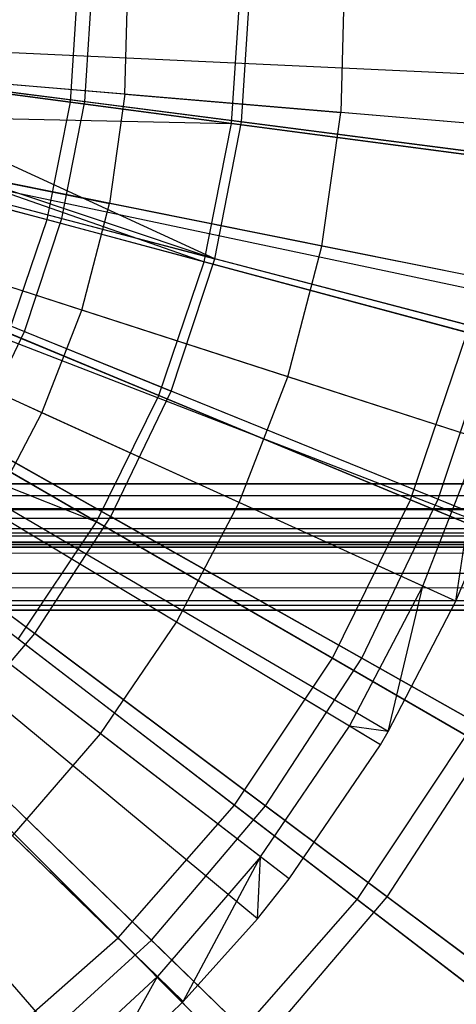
# Model space of a CAD drawing. Extents: x 0.2 to 40.1, y -6.7 to 6.7.
# Tile 245 of 256: x 19.354 to 19.627, y -4.073 to -3.46. Entities that reach past the tile are written whole.
import ezdxf

# ---------------------------------------------------------------- set-up
doc = ezdxf.new("R2010")
doc.units = 0
doc.header["$MEASUREMENT"] = 0
doc.layers.get('0').update_dxf_attribs({"color": 13, "linetype": 'CONTINUOUS'})

# ---------------------------------------------------------------- blocks, each defined once
blk = doc.blocks.new('SNOWBALL_XIV_PM3_STL')
at = {"color": 0}
for p, q in [((19.38602, -3.51103, 0.65071), (19.3909, -3.43654, 0.65071)), ((19.38602, -3.51103, 0.65071), (19.3909, -3.43654, 0.65071)), ((19.39498, -3.51065, 0.58405), (19.39974, -3.43654, 0.58405)), ((19.39498, -3.51065, 0.58405), (19.39974, -3.43654, 0.58405)), ((19.42012, -3.50602, 5.20447), (19.42197, -3.43731, 5.20447)), ((19.42012, -3.50602, 5.20447), (19.42197, -3.43731, 5.20447)), ((19.48664, -3.52428, 5.05847), (19.49239, -3.43654, 5.05847)), ((19.48664, -3.52428, 5.05847), (19.49239, -3.43654, 5.05847)), ((19.49292, -3.52328, 5.13681), (19.49848, -3.43654, 5.13681)), ((19.49292, -3.52328, 5.13681), (19.49848, -3.43654, 5.13681)), ((19.5572, -3.43322, 5.15499), (19.55493, -3.51737, 5.15499)), ((19.5572, -3.43322, 5.15499), (19.55493, -3.51737, 5.15499)), ((19.70509, -3.49682, 5.09043), (18.99917, -3.46387, 5.30697)), ((19.70509, -3.49682, 5.09043), (18.99917, -3.46387, 5.30697)), ((19.70293, -3.52983, 5.09043), (18.99873, -3.47055, 5.30697)), ((19.70293, -3.52983, 5.09043), (18.99873, -3.47055, 5.30697)), ((19.10621, -3.47419, 0.58311), (19.38602, -3.51103, 0.65071)), ((19.10621, -3.47419, 0.58311), (19.38602, -3.51103, 0.65071)), ((19.10983, -3.47388, 0.52998), (19.39498, -3.51065, 0.58405)), ((19.10983, -3.47388, 0.52998), (19.39498, -3.51065, 0.58405)), ((19.4763, -3.60858, 5.13681), (19.21035, -3.48684, 5.20329)), ((19.49292, -3.52328, 5.13681), (19.21035, -3.48684, 5.20329)), ((19.4763, -3.60858, 5.13681), (19.21035, -3.48684, 5.20329)), ((19.49292, -3.52328, 5.13681), (19.21035, -3.48684, 5.20329)), ((19.68701, -3.63823, 5.09043), (18.99551, -3.49247, 5.30697)), ((19.68701, -3.63823, 5.09043), (18.99551, -3.49247, 5.30697)), ((19.68871, -3.62997, 5.09043), (18.99585, -3.4908, 5.30697)), ((19.68871, -3.62997, 5.09043), (18.99585, -3.4908, 5.30697)), ((19.48664, -3.52428, 5.05847), (19.21022, -3.48789, 5.13898)), ((19.48664, -3.52428, 5.05847), (19.21022, -3.48789, 5.13898)), ((19.42012, -3.50602, 5.20447), (19.28255, -3.49444, 5.2463)), ((19.42012, -3.50602, 5.20447), (19.28255, -3.49444, 5.2463)), ((19.66316, -3.72783, 5.09043), (18.99069, -3.51059, 5.30697)), ((19.66316, -3.72783, 5.09043), (18.99069, -3.51059, 5.30697)), ((19.09885, -3.5112, 0.58311), (19.37145, -3.58424, 0.65071)), ((19.09885, -3.5112, 0.58311), (19.37145, -3.58424, 0.65071)), ((19.10268, -3.51061, 0.52998), (19.38079, -3.58354, 0.58405)), ((19.10268, -3.51061, 0.52998), (19.38079, -3.58354, 0.58405)), ((19.37145, -3.58424, 0.65071), (19.38602, -3.51103, 0.65071)), ((19.37145, -3.58424, 0.65071), (19.38602, -3.51103, 0.65071)), ((19.38079, -3.58354, 0.58405), (19.39498, -3.51065, 0.58405)), ((19.38079, -3.58354, 0.58405), (19.39498, -3.51065, 0.58405)), ((19.38602, -3.51103, 0.65071), (19.65528, -3.54648, 0.75297)), ((19.38602, -3.51103, 0.65071), (19.65528, -3.54648, 0.75297)), ((19.39498, -3.51065, 0.58405), (19.67133, -3.54628, 0.67325)), ((19.39498, -3.51065, 0.58405), (19.67133, -3.54628, 0.67325)), ((19.42012, -3.50602, 5.20447), (19.41045, -3.57408, 5.20447)), ((19.42012, -3.50602, 5.20447), (19.41045, -3.57408, 5.20447)), ((19.42012, -3.50602, 5.20447), (19.55493, -3.51737, 5.15499)), ((19.42012, -3.50602, 5.20447), (19.55493, -3.51737, 5.15499)), ((19.54309, -3.60072, 5.15499), (19.55493, -3.51737, 5.15499)), ((19.54309, -3.60072, 5.15499), (19.55493, -3.51737, 5.15499)), ((19.68053, -3.52794, 5.10092), (19.55493, -3.51737, 5.15499)), ((19.68053, -3.52794, 5.10092), (19.55493, -3.51737, 5.15499)), ((19.64648, -3.7749, 5.09043), (18.98731, -3.52011, 5.30697)), ((19.64648, -3.7749, 5.09043), (18.98731, -3.52011, 5.30697)), ((19.20499, -3.51833, 5.13898), (19.46949, -3.61051, 5.05847)), ((19.20499, -3.51833, 5.13898), (19.46949, -3.61051, 5.05847)), ((19.20499, -3.51833, 5.13898), (19.48664, -3.52428, 5.05847)), ((19.20499, -3.51833, 5.13898), (19.48664, -3.52428, 5.05847)), ((19.20499, -3.51833, 5.20329), (19.4763, -3.60858, 5.13681)), ((19.20499, -3.51833, 5.20329), (19.4763, -3.60858, 5.13681)), ((19.4763, -3.60858, 5.13681), (19.49292, -3.52328, 5.13681)), ((19.4763, -3.60858, 5.13681), (19.49292, -3.52328, 5.13681)), ((19.76516, -3.55838, 5.03561), (19.49292, -3.52328, 5.13681)), ((19.76516, -3.55838, 5.03561), (19.49292, -3.52328, 5.13681)), ((19.62663, -3.82214, 5.09043), (18.9833, -3.52966, 5.30697)), ((19.62663, -3.82214, 5.09043), (18.9833, -3.52966, 5.30697)), ((19.46949, -3.61051, 5.05847), (19.48664, -3.52428, 5.05847)), ((19.46949, -3.61051, 5.05847), (19.48664, -3.52428, 5.05847)), ((19.75096, -3.55908, 4.94381), (19.48664, -3.52428, 5.05847)), ((19.75096, -3.55908, 4.94381), (19.48664, -3.52428, 5.05847)), ((19.46949, -3.61051, 5.05847), (19.20018, -3.53835, 5.13898)), ((19.46949, -3.61051, 5.05847), (19.20018, -3.53835, 5.13898)), ((19.20072, -3.53632, 5.20329), (19.4763, -3.60858, 5.13681)), ((19.20072, -3.53632, 5.20329), (19.4763, -3.60858, 5.13681)), ((19.57958, -3.91167, 5.09043), (18.97379, -3.54777, 5.30697)), ((19.57958, -3.91167, 5.09043), (18.97379, -3.54777, 5.30697)), ((19.58454, -3.90331, 5.09043), (18.97479, -3.54607, 5.30697)), ((19.58454, -3.90331, 5.09043), (18.97479, -3.54607, 5.30697)), ((19.09088, -3.54612, 0.52998), (19.35739, -3.65401, 0.58405)), ((19.09088, -3.54612, 0.52998), (19.35739, -3.65401, 0.58405)), ((19.2751, -3.54689, 5.2463), (19.41045, -3.57408, 5.20447)), ((19.2751, -3.54689, 5.2463), (19.41045, -3.57408, 5.20447)), ((19.52263, -3.99526, 5.09043), (18.96227, -3.56467, 5.30697)), ((19.52263, -3.99526, 5.09043), (18.96227, -3.56467, 5.30697)), ((19.50282, -4.02011, 5.09043), (18.95826, -3.56969, 5.30697)), ((19.50282, -4.02011, 5.09043), (18.95826, -3.56969, 5.30697)), ((19.39309, -3.64058, 5.20447), (19.41045, -3.57408, 5.20447)), ((19.39309, -3.64058, 5.20447), (19.41045, -3.57408, 5.20447)), ((19.54309, -3.60072, 5.15499), (19.41045, -3.57408, 5.20447)), ((19.54309, -3.60072, 5.15499), (19.41045, -3.57408, 5.20447)), ((19.45653, -4.07181, 5.09043), (18.9489, -3.58015, 5.30697)), ((19.45653, -4.07181, 5.09043), (18.9489, -3.58015, 5.30697)), ((19.18483, -3.58415, 5.20329), (19.44892, -3.69107, 5.13681)), ((19.18483, -3.58415, 5.20329), (19.44892, -3.69107, 5.13681)), ((19.34746, -3.65493, 0.65071), (19.37145, -3.58424, 0.65071)), ((19.34746, -3.65493, 0.65071), (19.37145, -3.58424, 0.65071)), ((19.35739, -3.65401, 0.58405), (19.38079, -3.58354, 0.58405)), ((19.35739, -3.65401, 0.58405), (19.38079, -3.58354, 0.58405)), ((19.37145, -3.58424, 0.65071), (19.63379, -3.65454, 0.75297)), ((19.37145, -3.58424, 0.65071), (19.63379, -3.65454, 0.75297)), ((19.38079, -3.58354, 0.58405), (19.65031, -3.65421, 0.67325)), ((19.38079, -3.58354, 0.58405), (19.65031, -3.65421, 0.67325)), ((19.40341, -4.1223, 5.09043), (18.93816, -3.59036, 5.30697)), ((19.40341, -4.1223, 5.09043), (18.93816, -3.59036, 5.30697)), ((19.44123, -3.69377, 5.05847), (19.18364, -3.58707, 5.13898)), ((19.44123, -3.69377, 5.05847), (19.18364, -3.58707, 5.13898)), ((19.39309, -3.64058, 5.20447), (19.26172, -3.59814, 5.2463)), ((19.39309, -3.64058, 5.20447), (19.26172, -3.59814, 5.2463)), ((19.52183, -3.68217, 5.15499), (19.54309, -3.60072, 5.15499)), ((19.52183, -3.68217, 5.15499), (19.54309, -3.60072, 5.15499)), ((19.66667, -3.62554, 5.10092), (19.54309, -3.60072, 5.15499)), ((19.66667, -3.62554, 5.10092), (19.54309, -3.60072, 5.15499)), ((19.44892, -3.69107, 5.13681), (19.4763, -3.60858, 5.13681)), ((19.44892, -3.69107, 5.13681), (19.4763, -3.60858, 5.13681)), ((19.74182, -3.67821, 5.03561), (19.4763, -3.60858, 5.13681)), ((19.74182, -3.67821, 5.03561), (19.4763, -3.60858, 5.13681)), ((19.44123, -3.69377, 5.05847), (19.46949, -3.61051, 5.05847)), ((19.44123, -3.69377, 5.05847), (19.46949, -3.61051, 5.05847)), ((19.727, -3.67951, 4.94381), (19.46949, -3.61051, 5.05847)), ((19.727, -3.67951, 4.94381), (19.46949, -3.61051, 5.05847)), ((19.40234, -3.77263, 5.05847), (19.16088, -3.63322, 5.13898)), ((19.40234, -3.77263, 5.05847), (19.16088, -3.63322, 5.13898)), ((19.16296, -3.62957, 5.20329), (19.41121, -3.76937, 5.13681)), ((19.16296, -3.62957, 5.20329), (19.41121, -3.76937, 5.13681)), ((19.36826, -3.70468, 5.20447), (19.39309, -3.64058, 5.20447)), ((19.36826, -3.70468, 5.20447), (19.39309, -3.64058, 5.20447)), ((19.52183, -3.68217, 5.15499), (19.39309, -3.64058, 5.20447)), ((19.52183, -3.68217, 5.15499), (19.39309, -3.64058, 5.20447)), ((19.36826, -3.70468, 5.20447), (19.24258, -3.64754, 5.2463)), ((19.36826, -3.70468, 5.20447), (19.24258, -3.64754, 5.2463)), ((19.32517, -3.72092, 0.58405), (19.35739, -3.65401, 0.58405)), ((19.32517, -3.72092, 0.58405), (19.35739, -3.65401, 0.58405)), ((19.34746, -3.65493, 0.65071), (19.59838, -3.75886, 0.75297)), ((19.34746, -3.65493, 0.65071), (19.59838, -3.75886, 0.75297)), ((19.35739, -3.65401, 0.58405), (19.61566, -3.75857, 0.67325)), ((19.35739, -3.65401, 0.58405), (19.61566, -3.75857, 0.67325)), ((19.59838, -3.75886, 0.75297), (19.63379, -3.65454, 0.75297)), ((19.59838, -3.75886, 0.75297), (19.63379, -3.65454, 0.75297)), ((19.61566, -3.75857, 0.67325), (19.65031, -3.65421, 0.67325)), ((19.61566, -3.75857, 0.67325), (19.65031, -3.65421, 0.67325)), ((19.13846, -3.66775, 5.13898), (19.40234, -3.77263, 5.05847)), ((19.13846, -3.66775, 5.13898), (19.40234, -3.77263, 5.05847)), ((19.13547, -3.67181, 5.20329), (19.36379, -3.84221, 5.13681)), ((19.13547, -3.67181, 5.20329), (19.36379, -3.84221, 5.13681)), ((19.49142, -3.76067, 5.15499), (19.52183, -3.68217, 5.15499)), ((19.49142, -3.76067, 5.15499), (19.52183, -3.68217, 5.15499)), ((19.64177, -3.72092, 5.10092), (19.52183, -3.68217, 5.15499)), ((19.64177, -3.72092, 5.10092), (19.52183, -3.68217, 5.15499)), ((19.40234, -3.77263, 5.05847), (19.44123, -3.69377, 5.05847)), ((19.40234, -3.77263, 5.05847), (19.44123, -3.69377, 5.05847)), ((19.41121, -3.76937, 5.13681), (19.44892, -3.69107, 5.13681)), ((19.41121, -3.76937, 5.13681), (19.44892, -3.69107, 5.13681)), ((19.68753, -3.79579, 4.94381), (19.44123, -3.69377, 5.05847)), ((19.68753, -3.79579, 4.94381), (19.44123, -3.69377, 5.05847)), ((19.70335, -3.79408, 5.03561), (19.44892, -3.69107, 5.13681)), ((19.70335, -3.79408, 5.03561), (19.44892, -3.69107, 5.13681)), ((19.33629, -3.76553, 5.20447), (19.36826, -3.70468, 5.20447)), ((19.33629, -3.76553, 5.20447), (19.36826, -3.70468, 5.20447)), ((19.49142, -3.76067, 5.15499), (19.36826, -3.70468, 5.20447)), ((19.49142, -3.76067, 5.15499), (19.36826, -3.70468, 5.20447)), ((19.31444, -3.72188, 0.65071), (19.54965, -3.85767, 0.75297)), ((19.31444, -3.72188, 0.65071), (19.54965, -3.85767, 0.75297)), ((19.32517, -3.72092, 0.58405), (19.56794, -3.85765, 0.67325)), ((19.32517, -3.72092, 0.58405), (19.56794, -3.85765, 0.67325)), ((19.60616, -3.81284, 5.10092), (19.64177, -3.72092, 5.10092)), ((19.60616, -3.81284, 5.10092), (19.64177, -3.72092, 5.10092)), ((19.62663, -3.82214, 5.09043), (19.64177, -3.72092, 5.10092)), ((19.62663, -3.82214, 5.09043), (19.64177, -3.72092, 5.10092)), ((0.87881, -3.78014, 51.69189), (39.39221, -3.74902, 51.6983)), ((0.87881, -3.78014, 51.69189), (39.39221, -3.74902, 51.6983)), ((0.88827, -3.74902, 51.6983), (39.39221, -3.74902, 51.6983)), ((39.39221, -3.74902, 51.65893), (0.88827, -3.74902, 51.65893)), ((0.88827, -3.74902, 51.6983), (39.39221, -3.74902, 51.6983)), ((0.88827, -3.74902, 51.65893), (39.4012, -3.76385, 51.65603)), ((0.88827, -3.74902, 51.65893), (39.4012, -3.76385, 51.65603)), ((39.39221, -3.74902, 51.65893), (0.88827, -3.74902, 51.65893)), ((19.45226, -3.83519, 5.15499), (19.49142, -3.76067, 5.15499)), ((19.45226, -3.83519, 5.15499), (19.49142, -3.76067, 5.15499)), ((19.60616, -3.81284, 5.10092), (19.49142, -3.76067, 5.15499)), ((19.60616, -3.81284, 5.10092), (19.49142, -3.76067, 5.15499)), ((19.54965, -3.85767, 0.75297), (19.59838, -3.75886, 0.75297)), ((19.54965, -3.85767, 0.75297), (19.59838, -3.75886, 0.75297)), ((19.56794, -3.85765, 0.67325), (19.61566, -3.75857, 0.67325)), ((19.56794, -3.85765, 0.67325), (19.61566, -3.75857, 0.67325)), ((19.59838, -3.75886, 0.75297), (19.83555, -3.8571, 0.8883)), ((19.59838, -3.75886, 0.75297), (19.83555, -3.8571, 0.8883)), ((19.61566, -3.75857, 0.67325), (19.86172, -3.8582, 0.79621)), ((19.61566, -3.75857, 0.67325), (19.86172, -3.8582, 0.79621)), ((0.87881, -3.76458, 51.65573), (39.4012, -3.76385, 51.65603)), ((0.87881, -3.76458, 51.65573), (39.4012, -3.76385, 51.65603)), ((39.4105, -3.77686, 51.6474), (0.87881, -3.76458, 51.65573)), ((39.4105, -3.77686, 51.6474), (0.87881, -3.76458, 51.65573)), ((19.45226, -3.83519, 5.15499), (19.33629, -3.76553, 5.20447)), ((19.45226, -3.83519, 5.15499), (19.33629, -3.76553, 5.20447)), ((19.35349, -3.84573, 5.05847), (19.40234, -3.77263, 5.05847)), ((19.35349, -3.84573, 5.05847), (19.40234, -3.77263, 5.05847)), ((19.36379, -3.84221, 5.13681), (19.41121, -3.76937, 5.13681)), ((19.36379, -3.84221, 5.13681), (19.41121, -3.76937, 5.13681)), ((19.63322, -3.90592, 4.94381), (19.40234, -3.77263, 5.05847)), ((19.63322, -3.90592, 4.94381), (19.40234, -3.77263, 5.05847)), ((19.65038, -3.90408, 5.03561), (19.41121, -3.76937, 5.13681)), ((19.65038, -3.90408, 5.03561), (19.41121, -3.76937, 5.13681)), ((19.62663, -3.82214, 5.09043), (19.64648, -3.7749, 5.09043)), ((19.62663, -3.82214, 5.09043), (19.64648, -3.7749, 5.09043)), ((0.86067, -3.7855, 51.63438), (39.4105, -3.77686, 51.6474)), ((0.86067, -3.7855, 51.63438), (39.4105, -3.77686, 51.6474)), ((0.86998, -3.77686, 51.6474), (39.4105, -3.77686, 51.6474)), ((0.86998, -3.77686, 51.6474), (39.4105, -3.77686, 51.6474)), ((0.86998, -3.8047, 51.67524), (39.4012, -3.77867, 51.6925)), ((0.86998, -3.8047, 51.67524), (39.4012, -3.77867, 51.6925)), ((0.87881, -3.78014, 51.69189), (39.4012, -3.77867, 51.6925)), ((0.87881, -3.78014, 51.69189), (39.4012, -3.77867, 51.6925)), ((39.41933, -3.78519, 51.63512), (0.86067, -3.7855, 51.63438)), ((39.41933, -3.78519, 51.63512), (0.86067, -3.7855, 51.63438)), ((39.42056, -3.78596, 51.63319), (0.86067, -3.7855, 51.63438)), ((39.42056, -3.78596, 51.63319), (0.86067, -3.7855, 51.63438)), ((39.42879, -3.78839, 51.61956), (0.86067, -3.7855, 51.63438)), ((39.42879, -3.78839, 51.61956), (0.86067, -3.7855, 51.63438)), ((19.27297, -3.78394, 0.65071), (19.48844, -3.94928, 0.75297)), ((19.27297, -3.78394, 0.65071), (19.48844, -3.94928, 0.75297)), ((19.28466, -3.78316, 0.58405), (19.50796, -3.94981, 0.67325)), ((19.28466, -3.78316, 0.58405), (19.50796, -3.94981, 0.67325)), ((39.42879, -3.78839, 51.61956), (0.85168, -3.78839, 51.61956)), ((0.85168, -3.78839, 50.9109), (39.42879, -3.78839, 50.9109)), ((39.42879, -3.78839, 51.61956), (0.85168, -3.78839, 51.61956)), ((0.85168, -3.78839, 50.9109), (39.42879, -3.78839, 50.9109)), ((0.86067, -3.82197, 51.6492), (39.4105, -3.8047, 51.67524)), ((0.86067, -3.82197, 51.6492), (39.4105, -3.8047, 51.67524)), ((0.86998, -3.8047, 51.67524), (39.4105, -3.8047, 51.67524)), ((0.86998, -3.8047, 51.67524), (39.4105, -3.8047, 51.67524)), ((19.56031, -3.9001, 5.10092), (19.60616, -3.81284, 5.10092)), ((19.56031, -3.9001, 5.10092), (19.60616, -3.81284, 5.10092)), ((19.58454, -3.90331, 5.09043), (19.60616, -3.81284, 5.10092)), ((19.58454, -3.90331, 5.09043), (19.60616, -3.81284, 5.10092)), ((19.62663, -3.82214, 5.09043), (19.60616, -3.81284, 5.10092)), ((19.62663, -3.82214, 5.09043), (19.60616, -3.81284, 5.10092)), ((0.85168, -3.82776, 51.61956), (39.41933, -3.82135, 51.65068)), ((0.85168, -3.82776, 51.61956), (39.41933, -3.82135, 51.65068)), ((0.86067, -3.82197, 51.6492), (39.41933, -3.82135, 51.65068)), ((0.86067, -3.82197, 51.6492), (39.41933, -3.82135, 51.65068)), ((19.40486, -3.90477, 5.15499), (19.29759, -3.82233, 5.20447)), ((19.40486, -3.90477, 5.15499), (19.29759, -3.82233, 5.20447)), ((19.58454, -3.90331, 5.09043), (19.62663, -3.82214, 5.09043)), ((19.58454, -3.90331, 5.09043), (19.62663, -3.82214, 5.09043)), ((0.85168, -3.82776, 51.61956), (39.42879, -3.82776, 51.61956)), ((39.42879, -3.82776, 50.9109), (0.85168, -3.82776, 50.9109)), ((39.42879, -3.82776, 50.9109), (0.85168, -3.82776, 50.9109)), ((0.85168, -3.82776, 51.61956), (39.42879, -3.82776, 51.61956)), ((19.40486, -3.90477, 5.15499), (19.45226, -3.83519, 5.15499)), ((19.40486, -3.90477, 5.15499), (19.45226, -3.83519, 5.15499)), ((19.56031, -3.9001, 5.10092), (19.45226, -3.83519, 5.15499)), ((19.56031, -3.9001, 5.10092), (19.45226, -3.83519, 5.15499)), ((19.22375, -3.84007, 0.65071), (19.4158, -4.03211, 0.75297)), ((19.22375, -3.84007, 0.65071), (19.4158, -4.03211, 0.75297)), ((19.23652, -3.8397, 0.58405), (19.43667, -4.03354, 0.67325)), ((19.23652, -3.8397, 0.58405), (19.43667, -4.03354, 0.67325)), ((19.30745, -3.90839, 5.13681), (19.36379, -3.84221, 5.13681)), ((19.30745, -3.90839, 5.13681), (19.36379, -3.84221, 5.13681)), ((19.58378, -4.0064, 5.03561), (19.36379, -3.84221, 5.13681)), ((19.58378, -4.0064, 5.03561), (19.36379, -3.84221, 5.13681)), ((19.565, -4.00802, 4.94381), (19.35349, -3.84573, 5.05847)), ((19.565, -4.00802, 4.94381), (19.35349, -3.84573, 5.05847)), ((19.48844, -3.94928, 0.75297), (19.54965, -3.85767, 0.75297)), ((19.48844, -3.94928, 0.75297), (19.54965, -3.85767, 0.75297)), ((19.50796, -3.94981, 0.67325), (19.56794, -3.85765, 0.67325)), ((19.50796, -3.94981, 0.67325), (19.56794, -3.85765, 0.67325)), ((19.54965, -3.85767, 0.75297), (19.77197, -3.98603, 0.8883)), ((19.54965, -3.85767, 0.75297), (19.77197, -3.98603, 0.8883)), ((19.56794, -3.85765, 0.67325), (19.79925, -3.98792, 0.79621)), ((19.56794, -3.85765, 0.67325), (19.79925, -3.98792, 0.79621)), ((19.50481, -3.98156, 5.10092), (19.56031, -3.9001, 5.10092)), ((19.50481, -3.98156, 5.10092), (19.56031, -3.9001, 5.10092)), ((19.57958, -3.91167, 5.09043), (19.56031, -3.9001, 5.10092)), ((19.57958, -3.91167, 5.09043), (19.56031, -3.9001, 5.10092)), ((19.58454, -3.90331, 5.09043), (19.56031, -3.9001, 5.10092)), ((19.58454, -3.90331, 5.09043), (19.56031, -3.9001, 5.10092)), ((19.57958, -3.91167, 5.09043), (19.58454, -3.90331, 5.09043)), ((19.57958, -3.91167, 5.09043), (19.58454, -3.90331, 5.09043)), ((19.58378, -4.0064, 5.03561), (19.65038, -3.90408, 5.03561)), ((19.58378, -4.0064, 5.03561), (19.65038, -3.90408, 5.03561)), ((19.50464, -4.09936, 5.03561), (19.30745, -3.90839, 5.13681)), ((19.50464, -4.09936, 5.03561), (19.30745, -3.90839, 5.13681)), ((19.34984, -3.96848, 5.15499), (19.40486, -3.90477, 5.15499)), ((19.34984, -3.96848, 5.15499), (19.40486, -3.90477, 5.15499)), ((19.50481, -3.98156, 5.10092), (19.40486, -3.90477, 5.15499)), ((19.50481, -3.98156, 5.10092), (19.40486, -3.90477, 5.15499)), ((19.565, -4.00802, 4.94381), (19.63322, -3.90592, 4.94381)), ((19.565, -4.00802, 4.94381), (19.63322, -3.90592, 4.94381)), ((19.48403, -4.10035, 4.94381), (19.29552, -3.91184, 5.05847)), ((19.48403, -4.10035, 4.94381), (19.29552, -3.91184, 5.05847)), ((19.52263, -3.99526, 5.09043), (19.57958, -3.91167, 5.09043)), ((19.52263, -3.99526, 5.09043), (19.57958, -3.91167, 5.09043)), ((19.4158, -4.03211, 0.75297), (19.48844, -3.94928, 0.75297)), ((19.4158, -4.03211, 0.75297), (19.48844, -3.94928, 0.75297)), ((19.43667, -4.03354, 0.67325), (19.50796, -3.94981, 0.67325)), ((19.43667, -4.03354, 0.67325), (19.50796, -3.94981, 0.67325)), ((19.48844, -3.94928, 0.75297), (19.69211, -4.10556, 0.8883)), ((19.48844, -3.94928, 0.75297), (19.69211, -4.10556, 0.8883)), ((19.50796, -3.94981, 0.67325), (19.7207, -4.10858, 0.79621)), ((19.50796, -3.94981, 0.67325), (19.7207, -4.10858, 0.79621)), ((19.34984, -3.96848, 5.15499), (19.44038, -4.05617, 5.10092)), ((19.34984, -3.96848, 5.15499), (19.44038, -4.05617, 5.10092)), ((19.50481, -3.98156, 5.10092), (19.44038, -4.05617, 5.10092)), ((19.50481, -3.98156, 5.10092), (19.44038, -4.05617, 5.10092)), ((19.45653, -4.07181, 5.09043), (19.50481, -3.98156, 5.10092)), ((19.45653, -4.07181, 5.09043), (19.50481, -3.98156, 5.10092)), ((19.50282, -4.02011, 5.09043), (19.50481, -3.98156, 5.10092)), ((19.50282, -4.02011, 5.09043), (19.50481, -3.98156, 5.10092)), ((19.52263, -3.99526, 5.09043), (19.50481, -3.98156, 5.10092)), ((19.52263, -3.99526, 5.09043), (19.50481, -3.98156, 5.10092)), ((19.50282, -4.02011, 5.09043), (19.52263, -3.99526, 5.09043)), ((19.50282, -4.02011, 5.09043), (19.52263, -3.99526, 5.09043)), ((19.48403, -4.10035, 4.94381), (19.565, -4.00802, 4.94381)), ((19.48403, -4.10035, 4.94381), (19.565, -4.00802, 4.94381)), ((19.50464, -4.09936, 5.03561), (19.58378, -4.0064, 5.03561)), ((19.50464, -4.09936, 5.03561), (19.58378, -4.0064, 5.03561)), ((19.76351, -4.16035, 4.79681), (19.565, -4.00802, 4.94381)), ((19.76351, -4.16035, 4.79681), (19.565, -4.00802, 4.94381)), ((19.79206, -4.16184, 4.90126), (19.58378, -4.0064, 5.03561)), ((19.79206, -4.16184, 4.90126), (19.58378, -4.0064, 5.03561)), ((19.45653, -4.07181, 5.09043), (19.50282, -4.02011, 5.09043)), ((19.45653, -4.07181, 5.09043), (19.50282, -4.02011, 5.09043)), ((19.33297, -4.10475, 0.75297), (19.4158, -4.03211, 0.75297)), ((19.33297, -4.10475, 0.75297), (19.4158, -4.03211, 0.75297)), ((19.4158, -4.03211, 0.75297), (19.59733, -4.21364, 0.8883)), ((19.4158, -4.03211, 0.75297), (19.59733, -4.21364, 0.8883)), ((19.35527, -4.10747, 0.67325), (19.43667, -4.03354, 0.67325)), ((19.35527, -4.10747, 0.67325), (19.43667, -4.03354, 0.67325)), ((19.43667, -4.03354, 0.67325), (19.62737, -4.21822, 0.79621)), ((19.43667, -4.03354, 0.67325), (19.62737, -4.21822, 0.79621)), ((19.36787, -4.12295, 5.10092), (19.44038, -4.05617, 5.10092)), ((19.36787, -4.12295, 5.10092), (19.44038, -4.05617, 5.10092)), ((19.40341, -4.1223, 5.09043), (19.44038, -4.05617, 5.10092)), ((19.40341, -4.1223, 5.09043), (19.44038, -4.05617, 5.10092)), ((19.45653, -4.07181, 5.09043), (19.44038, -4.05617, 5.10092)), ((19.45653, -4.07181, 5.09043), (19.44038, -4.05617, 5.10092)), ((19.40341, -4.1223, 5.09043), (19.45653, -4.07181, 5.09043)), ((19.40341, -4.1223, 5.09043), (19.45653, -4.07181, 5.09043))]:
    blk.add_line(p, q, dxfattribs=at)
blk = doc.blocks.new('GRUPUJ_1')
at = {"color": 0}
blk.add_blockref('SNOWBALL_XIV_PM3_STL', (-0.20617, 6.65964, -0.51186), dxfattribs=at)

msp = doc.modelspace()

# ---------------------------------------------------------------- block references
at = {"color": 0}
msp.add_blockref('GRUPUJ_1', (0.20617, -6.65964, 0.51186), dxfattribs=at)

doc.saveas('drawing.dxf')
